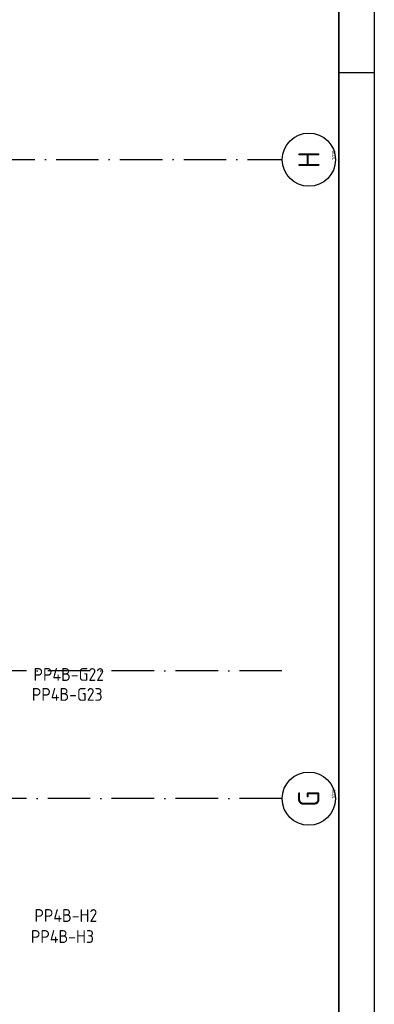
# Model space of a CAD drawing. Header units: millimetres. Extents: x 50250 to 324922, y 191 to 84291.
# Tile 43 of 44: x 235709 to 240707, y 45966 to 59834. Entities that reach past the tile are written whole.
import ezdxf
from ezdxf.enums import TextEntityAlignment as Align

# ---------------------------------------------------------------- set-up
doc = ezdxf.new("R2010")
doc.units = ezdxf.units.MM
doc.header["$LTSCALE"] = 100
doc.linetypes.add('DASHDOT', pattern=[9, 6, -1.5, 0, -1.5])
doc.layers.get('0').update_dxf_attribs({"linetype": 'CONTINUOUS'})
for name, color, linetype in [('AL$7----_STRAMIEN', 1, 'DASHDOT'), ('ALN-----_BLOCKNAAM', 2, 'CONTINUOUS'), ('EB6441--_ATTRIB', 2, 'CONTINUOUS'), ('EL6441--_DATACOM', 3, 'CONTINUOUS'), ('LIJN025', 10, 'CONTINUOUS'), ('LIJN050', 90, 'CONTINUOUS'), ('TEKST25', 10, 'CONTINUOUS'), ('TEKST35', 50, 'CONTINUOUS'), ('TEKST50', 90, 'CONTINUOUS')]:
    doc.layers.add(name, color=color, linetype=linetype)
doc.styles.add('1_8', font='ISO', dxfattribs={"height": 1.8})
doc.styles.add('ISO', font='ISO.SHX')
doc.styles.add('NORATT', font='isocp.shx')
doc.styles.add('ROMAND', font='romand')
doc.styles.get("Standard").update_dxf_attribs({"font": 'iso.shx'})

# ---------------------------------------------------------------- blocks, each defined once
blk = doc.blocks.new('A0-GE')
at = {"layer": 'LIJN025'}
blk.add_line((1495, 589), (1500, 589), dxfattribs=at)
blk.add_lwpolyline([(1500, 841), (1500, 0), (0, 0), (0, 841)], close=True, dxfattribs=at)
at = {"layer": 'LIJN050', "const_width": 0.2}
blk.add_lwpolyline([(1495, 836), (25, 836), (25, 5), (1495, 5)], close=True, dxfattribs=at)
at = {"layer": 'TEKST25', "style": 'ROMAND', "width": 2.899115}
blk.add_attdef('STATUS', text='', height=2.5, dxfattribs=at).set_placement((1454, 71.5), (1493, 71.5), align=Align.FIT)
at = {"layer": 'TEKST25', "style": 'ISO'}
for tag, p in [('E', (1455.25, 66)), ('NAAM-E', (1466.75, 66)), ('DATUM-E', (1485, 66)), ('D', (1455.25, 61)), ('NAAM-D', (1466.75, 61)), ('DATUM-D', (1485, 61)), ('C', (1455.25, 56)), ('NAAM-C', (1466.75, 56)), ('DATUM-C', (1485, 56)), ('B', (1455.25, 51)), ('NAAM-B', (1466.75, 51)), ('DATUM-B', (1485, 51)), ('A', (1455.25, 46)), ('NAAM-A', (1466.75, 46)), ('DATUM-A', (1485, 46))]:
    blk.add_attdef(tag, text='', height=2.5, dxfattribs=at).set_placement(p, align=Align.CENTER)
for tag, p in [('DATUM', (1332.75, 36.25)), ('SCHAAL', (1368, 36.25)), ('GETEKEND', (1398.25, 36.25)), ('GECONTOL.', (1433, 36.25)), ('FORMAAT', (1463.25, 28.25))]:
    blk.add_attdef(tag, p, '', height=2.5, dxfattribs=at)
at = {"layer": 'TEKST35', "style": 'ISO'}
for tag, p in [('PROJECT', (1334.5, 72.5)), ('PLAATS', (1334.5, 63.5)), ('INSTALLATIE-REGEL1', (1334.5, 52.5)), ('INSTALLATIE-REGEL2', (1334.5, 43.5))]:
    blk.add_attdef(tag, p, '', height=4, dxfattribs=at)
blk.add_attdef('PROJ.NR.', text='', height=4, dxfattribs=at).set_placement((1481, 23), align=Align.CENTER)
at = {"layer": 'TEKST50', "style": 'ISO'}
blk.add_attdef('FILE-NAAM', text='', height=5, dxfattribs=at).set_placement((1473.5, 7.5), align=Align.CENTER)
blk = doc.blocks.new('ES4X2')
for p, q in [((-0.45, 1.4), (-0.45, 2.6)), ((-0.15, 1.27), (-0.15, 2.73)), ((0.15, 1.27), (0.15, 2.73)), ((0.45, 1.4), (0.45, 2.6)), ((0, 1.25), (0, -3))]:
    blk.add_line(p, q)
blk.add_circle((0, 2), 0.75)
at = {"style": '1_8', "flags": 8}
for tag, p in [('NUMMER', (1.25, 3.5)), ('CODE', (-1.25, 3.5))]:
    blk.add_attdef(tag, text='', height=1.8, rotation=90, dxfattribs=at).set_placement(p, align=Align.MIDDLE_LEFT)
blk.add_attdef('M_CODE', text='', height=1.8, dxfattribs=at).set_placement((0, 0), align=Align.MIDDLE_CENTER)
blk = doc.blocks.new('1010')
at = {"layer": 'AL$7----_STRAMIEN', "color": 7, "linetype": 'Continuous'}
blk.add_circle((0, 750), 750, dxfattribs=at)
at = {"layer": 'AL$7----_STRAMIEN', "color": 3, "linetype": 'Continuous'}
blk.add_attdef('STR-NAAM', text='', height=600, rotation=360, dxfattribs=at).set_placement((0, 750), align=Align.MIDDLE)
at = {"layer": 'ALN-----_BLOCKNAAM', "linetype": 'Continuous'}
blk.add_text('1010', height=100, dxfattribs=at).set_placement((0, 0))

msp = doc.modelspace()

# ---------------------------------------------------------------- linework, layer by layer
at = {"layer": 'AL$7----_STRAMIEN', "color": 1}
msp.add_line((89505, 57863), (239410, 57863), dxfattribs=at)
for points in [[(239405, 50663), (89505, 50663)], [(239405, 48863), (229803, 48863)]]:
    msp.add_lwpolyline(points, dxfattribs=at)

# ---------------------------------------------------------------- block references
at = {"xscale": 100, "yscale": 100, "zscale": 100}
msp.add_blockref('A0-GE', (90707, 191), dxfattribs=at)
at = {"layer": 'AL$7----_STRAMIEN', "xscale": 0.5, "yscale": 0.5, "zscale": 0.5, "rotation": 90}
for p, values in [((240160, 57863), {'STR-NAAM': 'H'}), ((240158, 48863), {'STR-NAAM': 'G'})]:
    msp.add_blockref('1010', p, dxfattribs=at).add_auto_attribs(values)
at = {"layer": 'EL6441--_DATACOM'}
ref = msp.add_blockref('ES4X2', (234864, 50612), dxfattribs=dict(at, xscale=-100, yscale=100, zscale=100, rotation=90))
ref.add_attrib('CODE', 'PP4B-G22', dxfattribs={"layer": 'EB6441--_ATTRIB', "color": 1, "height": 180, "style": 'NORATT', "flags": 8}).set_placement((235904, 50612, -1500), align=Align.MIDDLE_LEFT)
ref = msp.add_blockref('ES4X2', (234864, 50327), dxfattribs=dict(at, xscale=100, yscale=100, zscale=100, rotation=90))
ref.add_attrib('CODE', 'PP4B-G23', dxfattribs={"layer": 'EB6441--_ATTRIB', "color": 1, "height": 180, "style": 'NORATT', "flags": 8}).set_placement((236878, 50331, -1500), align=Align.MIDDLE_RIGHT)
ref = msp.add_blockref('ES4X2', (234863, 47215, -1500), dxfattribs=dict(at, xscale=-100, yscale=100, zscale=100, rotation=90))
ref.add_attrib('CODE', 'PP4B-H2', dxfattribs={"layer": 'EB6441--_ATTRIB', "color": 1, "height": 180, "style": 'NORATT', "flags": 8}).set_placement((235917, 47217, -1500), align=Align.MIDDLE_LEFT)
ref = msp.add_blockref('ES4X2', (234863, 46930, -1500), dxfattribs=dict(at, xscale=100, yscale=100, zscale=100, rotation=90))
ref.add_attrib('CODE', 'PP4B-H3', dxfattribs={"layer": 'EB6441--_ATTRIB', "color": 1, "height": 180, "style": 'NORATT', "flags": 8}).set_placement((236757, 46921, -1500), align=Align.MIDDLE_RIGHT)

doc.saveas('drawing.dxf')
